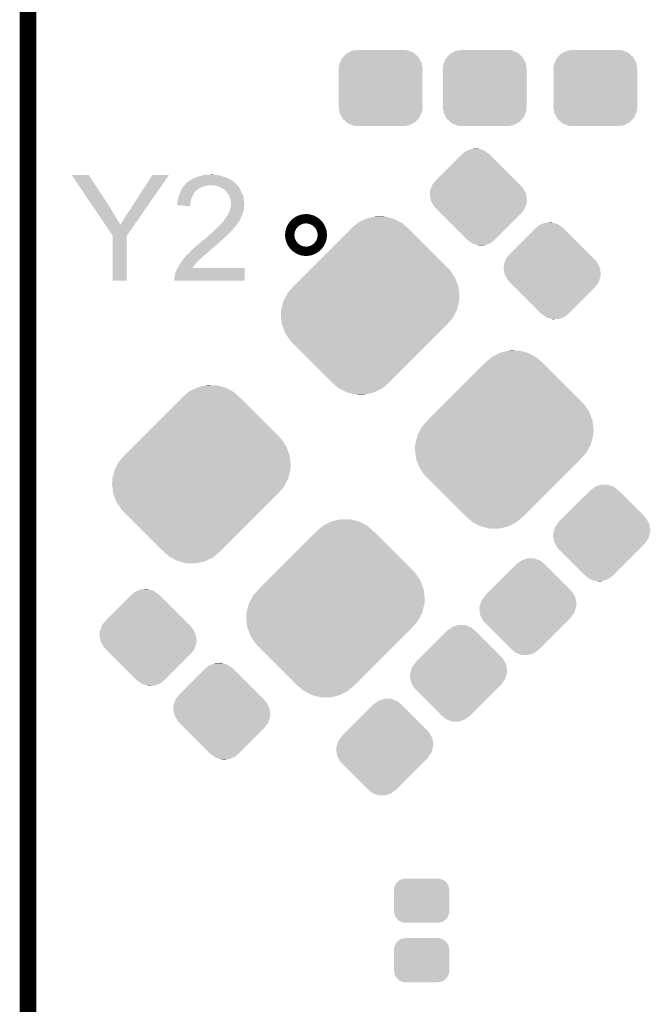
# Model space of a CAD drawing. Extents: x -1.3 to 24.2, y -3.9 to 56.
# Tile 39 of 54: x -1.3 to 4.5, y 27.3 to 36.4. Entities that reach past the tile are written whole.
import ezdxf

# ---------------------------------------------------------------- set-up
doc = ezdxf.new("R2010")
doc.units = 0
doc.layers.get('0').update_dxf_attribs({"linetype": 'CONTINUOUS'})
for name, color, linetype in [('ETH_WIZ_3_CLICK_V102_GKO', 9, 'CONTINUOUS'), ('ETH_WIZ_3_CLICK_V102_GTO', 11, 'CONTINUOUS'), ('ETH_WIZ_3_CLICK_V102_GTS', 8, 'CONTINUOUS')]:
    doc.layers.add(name, color=color, linetype=linetype)

# ---------------------------------------------------------------- blocks, each defined once
blk = doc.blocks.new('CUSTOM_84')
for points in [[(-0.360486, 0.26887), (-0.34504, 0.286174), (0.357822, 0.26887), (0.348152, 0.286174)], [(-0.34504, 0.286174), (-0.320744, 0.31339), (0.348152, 0.286174), (0.317222, 0.31339)], [(-0.320744, 0.31339), (-0.298526, 0.325596), (0.317222, 0.31339), (0.30335, 0.325596)], [(-0.298526, 0.325596), (-0.268438, 0.342124), (0.30335, 0.325596), (0.2622, 0.342124)], [(-0.268438, 0.342124), (-0.233628, 0.347838), (0.2622, 0.342124), (0.247972, 0.347838)], [(-0.233628, 0.347838), (-0.20955, 0.35179), (0.247972, 0.347838), (0.20955, 0.35179)], [(-0.38735, 0.17526), (-0.383124, 0.213652), (0.38735, 0.17526), (0.380766, 0.213652)], [(-0.383124, 0.213652), (-0.37475, 0.234078), (0.380766, 0.213652), (0.377262, 0.234078)], [(-0.37475, 0.234078), (-0.360486, 0.26887), (0.377262, 0.234078), (0.357822, 0.26887)], [(-0.38608, 0.154124), (-0.38735, 0.17526), (0.38608, 0.154124), (0.38735, 0.17526)], [(-0.38608, -0.154124), (-0.38608, 0.154124), (0.38608, -0.154124), (0.38608, 0.154124)], [(-0.38735, -0.17526), (-0.38608, -0.154124), (0.38735, -0.17526), (0.38608, -0.154124)], [(-0.380764, -0.213652), (-0.38735, -0.17526), (0.383124, -0.213652), (0.38735, -0.17526)], [(-0.377262, -0.234078), (-0.380764, -0.213652), (0.374748, -0.234078), (0.383124, -0.213652)], [(-0.35782, -0.26887), (-0.377262, -0.234078), (0.360486, -0.26887), (0.374748, -0.234078)], [(-0.348152, -0.286174), (-0.35782, -0.26887), (0.345038, -0.286174), (0.360486, -0.26887)], [(-0.31722, -0.31339), (-0.348152, -0.286174), (0.320744, -0.31339), (0.345038, -0.286174)], [(-0.30335, -0.325596), (-0.31722, -0.31339), (0.298524, -0.325596), (0.320744, -0.31339)], [(-0.262198, -0.342124), (-0.30335, -0.325596), (0.268438, -0.342124), (0.298524, -0.325596)], [(-0.247972, -0.347838), (-0.262198, -0.342124), (0.233626, -0.347838), (0.268438, -0.342124)], [(-0.20955, -0.35179), (-0.247972, -0.347838), (0.20955, -0.35179), (0.233626, -0.347838)]]:
    blk.add_solid(points)
blk = doc.blocks.new('CUSTOM_86')
for points in [[(-0.211908, 0.1811), (-0.194754, 0.194408), (0.21605, 0.1811), (0.189114, 0.194408)], [(-0.194754, 0.194408), (-0.163144, 0.201476), (0.189114, 0.194408), (0.174806, 0.201476)], [(-0.163144, 0.201476), (-0.14986, 0.204446), (0.174806, 0.201476), (0.15006, 0.204446)], [(-0.14986, 0.204446), (-0.14986, 0.20447), (0.15006, 0.204446), (0.14986, 0.20447)], [(-0.25527, 0.10033), (-0.251974, 0.125214), (0.25527, 0.10033), (0.24939, 0.125214)], [(-0.25527, 0.09906), (-0.25527, 0.10033), (0.25527, 0.09906), (0.25527, 0.10033)], [(-0.25527, -0.09906), (-0.25527, 0.09906), (0.25527, -0.09906), (0.25527, 0.09906)], [(-0.251974, 0.125214), (-0.24185, 0.145098), (0.24939, 0.125214), (0.24469, 0.145098)], [(-0.24185, 0.145098), (-0.2311, 0.166208), (0.24469, 0.145098), (0.227898, 0.166208)], [(-0.2311, 0.166208), (-0.211908, 0.1811), (0.227898, 0.166208), (0.21605, 0.1811)], [(-0.25527, -0.10033), (-0.25527, -0.09906), (0.25527, -0.10033), (0.25527, -0.09906)], [(-0.249376, -0.12524), (-0.25527, -0.10033), (0.251972, -0.12524), (0.25527, -0.10033)], [(-0.244678, -0.145096), (-0.249376, -0.12524), (0.24186, -0.145096), (0.251972, -0.12524)], [(-0.227854, -0.166234), (-0.244678, -0.145096), (0.231098, -0.166234), (0.24186, -0.145096)], [(-0.216032, -0.18109), (-0.227854, -0.166234), (0.21195, -0.18109), (0.231098, -0.166234)], [(-0.189004, -0.194434), (-0.216032, -0.18109), (0.194752, -0.194434), (0.21195, -0.18109)], [(-0.174782, -0.201456), (-0.189004, -0.194434), (0.16334, -0.201456), (0.194752, -0.194434)], [(-0.14986, -0.204446), (-0.174782, -0.201456), (0.149966, -0.204446), (0.16334, -0.201456)], [(-0.14986, -0.20447), (-0.14986, -0.204446), (0.14986, -0.20447), (0.149966, -0.204446)]]:
    blk.add_solid(points)
blk = doc.blocks.new('CUSTOM_171')
for points in [[(-0.032246, 0.803504), (0.045622, 0.820974), (0.205382, 0.803504), (0.13748, 0.820974)], [(0.045622, 0.820974), (0.051578, 0.82231), (0.13748, 0.820974), (0.051578, 0.82231)], [(-0.175428, 0.710704), (-0.116948, 0.759284), (0.351474, 0.710704), (0.296562, 0.759284)], [(-0.116948, 0.759284), (-0.109344, 0.7656), (0.296562, 0.759284), (0.284666, 0.7656)], [(-0.109344, 0.7656), (-0.040252, 0.799568), (0.284666, 0.7656), (0.22068, 0.799568)], [(-0.040252, 0.799568), (-0.032246, 0.803504), (0.22068, 0.799568), (0.205382, 0.803504)], [(-0.526454, 0.358998), (-0.183242, 0.70221), (0.704266, 0.358998), (0.361054, 0.70221)], [(-0.183242, 0.70221), (-0.183106, 0.702358), (0.361054, 0.70221), (0.360906, 0.702358)], [(-0.183106, 0.702358), (-0.175428, 0.710704), (0.360906, 0.702358), (0.351474, 0.710704)], [(-0.63069, 0.254762), (-0.55936, 0.326092), (0.784202, 0.254762), (0.73632, 0.326092)], [(-0.55936, 0.326092), (-0.526454, 0.358998), (0.73632, 0.326092), (0.704266, 0.358998)], [(-0.710214, 0.174206), (-0.702226, 0.183226), (0.814058, 0.174206), (0.810716, 0.183226)], [(-0.702226, 0.183226), (-0.63069, 0.254762), (0.810716, 0.183226), (0.784202, 0.254762)], [(-0.775134, 0.0889), (-0.759182, 0.11891), (0.82423, 0.0889), (0.820652, 0.11891)], [(-0.759182, 0.11891), (-0.710214, 0.174206), (0.820652, 0.11891), (0.814058, 0.174206)], [(-0.820952, -0.040138), (-0.800256, 0.040138), (0.800254, -0.040138), (0.820952, 0.040138)], [(-0.800256, 0.040138), (-0.799504, 0.04305), (0.820952, 0.040138), (0.821146, 0.04305)], [(-0.799504, 0.04305), (-0.775134, 0.0889), (0.821146, 0.04305), (0.82423, 0.0889)], [(-0.82423, -0.0889), (-0.821148, -0.04305), (0.775132, -0.0889), (0.799504, -0.04305)], [(-0.820666, -0.11891), (-0.82423, -0.0889), (0.759182, -0.11891), (0.775132, -0.0889)], [(-0.821148, -0.04305), (-0.820952, -0.040138), (0.799504, -0.04305), (0.800254, -0.040138)], [(-0.814104, -0.17421), (-0.820666, -0.11891), (0.71021, -0.17421), (0.759182, -0.11891)], [(-0.810768, -0.183226), (-0.814104, -0.17421), (0.702226, -0.183226), (0.71021, -0.17421)], [(-0.784294, -0.254784), (-0.810768, -0.183226), (0.630668, -0.254784), (0.702226, -0.183226)], [(-0.736452, -0.32614), (-0.784294, -0.254784), (0.559312, -0.32614), (0.630668, -0.254784)], [(-0.70232, -0.360944), (-0.736452, -0.32614), (0.524508, -0.360944), (0.559312, -0.32614)], [(-0.361018, -0.702246), (-0.70232, -0.360944), (0.183206, -0.702246), (0.524508, -0.360944)], [(-0.360944, -0.70232), (-0.361018, -0.702246), (0.183136, -0.70232), (0.183206, -0.702246)], [(-0.351426, -0.710742), (-0.360944, -0.70232), (0.17539, -0.710742), (0.183136, -0.70232)], [(-0.296608, -0.759254), (-0.351426, -0.710742), (0.116974, -0.759254), (0.17539, -0.710742)], [(-0.284602, -0.76563), (-0.296608, -0.759254), (0.109298, -0.76563), (0.116974, -0.759254)], [(-0.220732, -0.79955), (-0.284602, -0.76563), (0.040278, -0.79955), (0.109298, -0.76563)], [(-0.205302, -0.803522), (-0.220732, -0.79955), (0.032196, -0.803522), (0.040278, -0.79955)], [(-0.137534, -0.820968), (-0.205302, -0.803522), (-0.04562, -0.820968), (0.032196, -0.803522)], [(-0.051632, -0.822316), (-0.137534, -0.820968), (-0.051632, -0.822316), (-0.04562, -0.820968)]]:
    blk.add_solid(points)
blk = doc.blocks.new('CUSTOM_173')
for points in [[(-0.386012, 0.159988), (-0.159988, 0.386012), (0.33752, 0.159988), (0.111496, 0.386012)], [(-0.159988, 0.386012), (-0.148352, 0.396186), (0.111496, 0.386012), (0.101322, 0.396186)], [(-0.148352, 0.396186), (-0.120664, 0.420392), (0.099838, 0.396186), (0.06585, 0.420392)], [(-0.120664, 0.420392), (-0.09605, 0.430804), (0.06585, 0.420392), (0.051228, 0.430804)], [(-0.09605, 0.430804), (-0.065702, 0.44364), (0.051228, 0.430804), (0.006452, 0.44364)], [(-0.065702, 0.44364), (-0.006136, 0.447248), (0.006452, 0.44364), (-0.006136, 0.447248)], [(0.099838, 0.396186), (0.10058, 0.396928), (0.101322, 0.396186), (0.10058, 0.396928)], [(-0.435058, 0.085514), (-0.429706, 0.09984), (0.409112, 0.085514), (0.396188, 0.09984)], [(-0.429706, 0.09984), (-0.42943, 0.10058), (0.396188, 0.09984), (0.396928, 0.10058)], [(-0.42943, 0.10058), (-0.424328, 0.114236), (0.396928, 0.10058), (0.383272, 0.114236)], [(-0.424328, 0.114236), (-0.386012, 0.159988), (0.383272, 0.114236), (0.33752, 0.159988)], [(-0.44831, 0.0254), (-0.447556, 0.033418), (0.439598, 0.0254), (0.438222, 0.033418)], [(-0.439596, -0.0254), (-0.44831, 0.0254), (0.44831, -0.0254), (0.439598, 0.0254)], [(-0.447556, 0.033418), (-0.44521, 0.058332), (0.438222, 0.033418), (0.424302, 0.058332)], [(-0.44521, 0.058332), (-0.435058, 0.085514), (0.424302, 0.058332), (0.409112, 0.085514)], [(-0.438222, -0.033416), (-0.439596, -0.0254), (0.447556, -0.033416), (0.44831, -0.0254)], [(-0.424336, -0.058266), (-0.438222, -0.033416), (0.445222, -0.058266), (0.447556, -0.033416)], [(-0.409114, -0.085512), (-0.424336, -0.058266), (0.435054, -0.085512), (0.445222, -0.058266)], [(-0.396188, -0.09984), (-0.409114, -0.085512), (0.429706, -0.09984), (0.435054, -0.085512)], [(-0.396928, -0.10058), (-0.396188, -0.09984), (0.42943, -0.10058), (0.429706, -0.09984)], [(-0.383332, -0.114176), (-0.396928, -0.10058), (0.424358, -0.114176), (0.42943, -0.10058)], [(-0.337566, -0.159942), (-0.383332, -0.114176), (0.386058, -0.159942), (0.424358, -0.114176)], [(-0.111486, -0.386022), (-0.337566, -0.159942), (0.159978, -0.386022), (0.386058, -0.159942)], [(-0.10132, -0.396188), (-0.111486, -0.386022), (0.14835, -0.396188), (0.159978, -0.386022)], [(-0.10058, -0.396928), (-0.10132, -0.396188), (-0.10058, -0.396928), (-0.09984, -0.396188)], [(-0.065846, -0.420396), (-0.09984, -0.396188), (0.120662, -0.420396), (0.14835, -0.396188)], [(-0.05123, -0.430806), (-0.065846, -0.420396), (0.096052, -0.430806), (0.120662, -0.420396)], [(-0.006444, -0.443646), (-0.05123, -0.430806), (0.0657, -0.443646), (0.096052, -0.430806)], [(0.006132, -0.447252), (-0.006444, -0.443646), (0.006132, -0.447252), (0.0657, -0.443646)]]:
    blk.add_solid(points)
blk = doc.blocks.new('CUSTOM_176')
for points in [[(-0.337542, 0.159966), (-0.111486, 0.386022), (0.386034, 0.159966), (0.159978, 0.386022)], [(-0.111486, 0.386022), (-0.10132, 0.396188), (0.159978, 0.386022), (0.147838, 0.396188)], [(-0.10132, 0.396188), (-0.10058, 0.396928), (-0.09984, 0.396188), (-0.10058, 0.396928)], [(-0.09984, 0.396188), (-0.062056, 0.424334), (0.147838, 0.396188), (0.114222, 0.424334)], [(-0.062056, 0.424334), (-0.057958, 0.427386), (0.114222, 0.424334), (0.10605, 0.427386)], [(-0.057958, 0.427386), (-0.00452, 0.44521), (0.10605, 0.427386), (0.058318, 0.44521)], [(-0.00452, 0.44521), (-0.001348, 0.446268), (0.058318, 0.44521), (-0.001348, 0.446268)], [(-0.40732, 0.084216), (-0.39619, 0.099842), (0.43822, 0.084216), (0.42949, 0.099842)], [(-0.396928, 0.10058), (-0.361196, 0.136312), (0.429078, 0.10058), (0.409112, 0.136312)], [(-0.39619, 0.099842), (-0.396928, 0.10058), (0.42949, 0.099842), (0.429078, 0.10058)], [(-0.361196, 0.136312), (-0.337542, 0.159966), (0.409112, 0.136312), (0.386034, 0.159966)], [(-0.447254, -0.00613), (-0.44374, 0.006132), (0.443738, -0.00613), (0.447254, 0.006132)], [(-0.44374, 0.006132), (-0.438216, 0.0254), (0.447254, 0.006132), (0.44831, 0.0254)], [(-0.438216, 0.0254), (-0.430808, 0.051232), (0.44831, 0.0254), (0.44388, 0.051232)], [(-0.430808, 0.051232), (-0.40732, 0.084216), (0.44388, 0.051232), (0.43822, 0.084216)], [(-0.44831, -0.0254), (-0.447254, -0.00613), (0.438212, -0.0254), (0.443738, -0.00613)], [(-0.443878, -0.05123), (-0.44831, -0.0254), (0.430808, -0.05123), (0.438212, -0.0254)], [(-0.438222, -0.084216), (-0.443878, -0.05123), (0.407314, -0.084216), (0.430808, -0.05123)], [(-0.429492, -0.09984), (-0.438222, -0.084216), (0.396188, -0.09984), (0.407314, -0.084216)], [(-0.429078, -0.10058), (-0.429492, -0.09984), (0.396928, -0.10058), (0.396188, -0.09984)], [(-0.409114, -0.136312), (-0.429078, -0.10058), (0.361196, -0.136312), (0.396928, -0.10058)], [(-0.386012, -0.159988), (-0.409114, -0.136312), (0.33752, -0.159988), (0.361196, -0.136312)], [(-0.159988, -0.386012), (-0.386012, -0.159988), (0.111496, -0.386012), (0.33752, -0.159988)], [(-0.147838, -0.396186), (-0.159988, -0.386012), (0.101322, -0.396186), (0.111496, -0.386012)], [(-0.114234, -0.424326), (-0.147838, -0.396186), (0.062064, -0.424326), (0.099838, -0.396186)], [(-0.106024, -0.427392), (-0.114234, -0.424326), (0.05795, -0.427392), (0.062064, -0.424326)], [(-0.05833, -0.445208), (-0.106024, -0.427392), (0.00452, -0.445208), (0.05795, -0.427392)], [(0.001336, -0.44627), (-0.05833, -0.445208), (0.001336, -0.44627), (0.00452, -0.445208)], [(0.10058, -0.396928), (0.099838, -0.396186), (0.10058, -0.396928), (0.101322, -0.396186)]]:
    blk.add_solid(points)

msp = doc.modelspace()

# ---------------------------------------------------------------- linework, layer by layer
at = {"layer": 'ETH_WIZ_3_CLICK_V102_GKO', "const_width": 0.1524}
msp.add_lwpolyline([(-1.27, -3.81), (-1.27, 53.594)], dxfattribs=at)
at = {"layer": 'ETH_WIZ_3_CLICK_V102_GTO', "const_width": 0.29972}
msp.add_lwpolyline([(1.25222, 34.40684, 1), (1.33858, 34.40684, 1)], format="xyb", close=True, dxfattribs=at)
at = {"layer": 'ETH_WIZ_3_CLICK_V102_GTO'}
for points in [[(-0.866096, 34.96055), (-0.866098, 34.960552), (-0.708658, 34.96055), (-0.866098, 34.960552)], [(-0.667472, 34.665918), (-0.866096, 34.96055), (-0.51562, 34.665918), (-0.708658, 34.96055)], [(-0.30734, 34.67354), (-0.121936, 34.96052), (-0.168226, 34.67354), (0.030454, 34.96052)], [(-0.121936, 34.96052), (-0.12191, 34.96056), (0.030454, 34.96052), (-0.12191, 34.96056)], [(0.1905, 34.88436), (0.193042, 34.886902), (0.645164, 34.88436), (0.642618, 34.886902)], [(0.193042, 34.886902), (0.198124, 34.891982), (0.642618, 34.886902), (0.636522, 34.891982)], [(0.198124, 34.891982), (0.2032, 34.894526), (0.636522, 34.891982), (0.633468, 34.894526)], [(0.2032, 34.894526), (0.205748, 34.899598), (0.633468, 34.894526), (0.627382, 34.899598)], [(0.205748, 34.899598), (0.21336, 34.902144), (0.627382, 34.899598), (0.624326, 34.902144)], [(0.21336, 34.902144), (0.220984, 34.909762), (0.624326, 34.902144), (0.615184, 34.909762)], [(0.220984, 34.909762), (0.226058, 34.9123), (0.615184, 34.909762), (0.612136, 34.9123)], [(0.226058, 34.9123), (0.231138, 34.91484), (0.612136, 34.9123), (0.607058, 34.91484)], [(0.231138, 34.91484), (0.243836, 34.92246), (0.607058, 34.91484), (0.59182, 34.92246)], [(0.243836, 34.92246), (0.25654, 34.92754), (0.59182, 34.92246), (0.579968, 34.92754)], [(0.25654, 34.92754), (0.27178, 34.93516), (0.579968, 34.92754), (0.562188, 34.93516)], [(0.27178, 34.93516), (0.28956, 34.942782), (0.562188, 34.93516), (0.544404, 34.942782)], [(0.28956, 34.942782), (0.298446, 34.94532), (0.544404, 34.942782), (0.538482, 34.94532)], [(0.298446, 34.94532), (0.30734, 34.94786), (0.538482, 34.94532), (0.528958, 34.94786)], [(0.30734, 34.94786), (0.33782, 34.95548), (0.528958, 34.94786), (0.50038, 34.95548)], [(0.33782, 34.95548), (0.34798, 34.95802), (0.50038, 34.95548), (0.485142, 34.95802)], [(0.34798, 34.95802), (0.370842, 34.9631), (0.485142, 34.95802), (0.454662, 34.9631)], [(0.39624, 34.9631), (0.421638, 34.96564), (0.444502, 34.9631), (0.434342, 34.96564)], [(0.131172, 34.792918), (0.13208, 34.795458), (0.26162, 34.792918), (0.263524, 34.795458)], [(0.13208, 34.795458), (0.135596, 34.80308), (0.263524, 34.795458), (0.26924, 34.80308)], [(0.135596, 34.80308), (0.139112, 34.810696), (0.26924, 34.80308), (0.274322, 34.810696)], [(0.139112, 34.810696), (0.140286, 34.813238), (0.274322, 34.810696), (0.279396, 34.813238)], [(0.140286, 34.813238), (0.14732, 34.828478), (0.279396, 34.813238), (0.296816, 34.828478)], [(0.14732, 34.828478), (0.148772, 34.83102), (0.296816, 34.828478), (0.299722, 34.83102)], [(0.148772, 34.83102), (0.15603, 34.84372), (0.299722, 34.83102), (0.32258, 34.84372)], [(0.15603, 34.84372), (0.15748, 34.846256), (0.32258, 34.84372), (0.328286, 34.846256)], [(0.15748, 34.846256), (0.16383, 34.853878), (0.328286, 34.846256), (0.345438, 34.853878)], [(0.16383, 34.853878), (0.168064, 34.85896), (0.345438, 34.853878), (0.368302, 34.85896)], [(0.168064, 34.85896), (0.172296, 34.86404), (0.368302, 34.85896), (0.386076, 34.86404)], [(0.172296, 34.86404), (0.174412, 34.866578), (0.403856, 34.86404), (0.408936, 34.866578)], [(0.174412, 34.866578), (0.174414, 34.86658), (0.408936, 34.866578), (0.419102, 34.86658)], [(0.174414, 34.86658), (0.182878, 34.876738), (0.6604, 34.86658), (0.650246, 34.876738)], [(0.182878, 34.876738), (0.18288, 34.87674), (0.650246, 34.876738), (0.650244, 34.87674)], [(0.18288, 34.87674), (0.190482, 34.884342), (0.650244, 34.87674), (0.647704, 34.884342)], [(0.190482, 34.884342), (0.1905, 34.88436), (0.647704, 34.884342), (0.645164, 34.88436)], [(0.447042, 34.86404), (0.419102, 34.86658), (0.66294, 34.86404), (0.6604, 34.86658)], [(0.447054, 34.864038), (0.447042, 34.86404), (0.66294, 34.864038), (0.66294, 34.86404)], [(0.47498, 34.85896), (0.447054, 34.864038), (0.666752, 34.85896), (0.66294, 34.864038)], [(0.49022, 34.85388), (0.47498, 34.85896), (0.670562, 34.85388), (0.666752, 34.85896)], [(0.497838, 34.85134), (0.49022, 34.85388), (0.673102, 34.85134), (0.670562, 34.85388)], [(0.506734, 34.846258), (0.497838, 34.85134), (0.678182, 34.846258), (0.673102, 34.85134)], [(0.515622, 34.84118), (0.506734, 34.846258), (0.68123, 34.84118), (0.678182, 34.846258)], [(0.530858, 34.83356), (0.515622, 34.84118), (0.6858, 34.83356), (0.68123, 34.84118)], [(0.530862, 34.833558), (0.530858, 34.83356), (0.6858, 34.833558), (0.6858, 34.83356)], [(0.54102, 34.82594), (0.530862, 34.833558), (0.689264, 34.82594), (0.6858, 34.833558)], [(0.548636, 34.820858), (0.54102, 34.82594), (0.691574, 34.820858), (0.689264, 34.82594)], [(0.551178, 34.815784), (0.548636, 34.820858), (0.69388, 34.815784), (0.691574, 34.820858)], [(0.561342, 34.80562), (0.551178, 34.815784), (0.6985, 34.80562), (0.69388, 34.815784)], [(0.568958, 34.798002), (0.561342, 34.80562), (0.702018, 34.798002), (0.6985, 34.80562)], [(0.58166, 34.777678), (0.568958, 34.798002), (0.7114, 34.777678), (0.702018, 34.798002)], [(0.10541, 34.701482), (0.10922, 34.71672), (0.2286, 34.701482), (0.23114, 34.71672)], [(0.10922, 34.71672), (0.111762, 34.72942), (0.23114, 34.71672), (0.233256, 34.72942)], [(0.111762, 34.72942), (0.112606, 34.731958), (0.233256, 34.72942), (0.23368, 34.731958)], [(0.112606, 34.731958), (0.11684, 34.74466), (0.23368, 34.731958), (0.23876, 34.74466)], [(0.11684, 34.74466), (0.118958, 34.75736), (0.23876, 34.74466), (0.24384, 34.75736)], [(0.118958, 34.75736), (0.119382, 34.7599), (0.24384, 34.75736), (0.24529, 34.7599)], [(0.119382, 34.7599), (0.124822, 34.775138), (0.24529, 34.7599), (0.254, 34.775138)], [(0.124822, 34.775138), (0.131172, 34.792918), (0.254, 34.775138), (0.26162, 34.792918)], [(0.5842, 34.7726), (0.58166, 34.777678), (0.713742, 34.7726), (0.7114, 34.777678)], [(0.59182, 34.757362), (0.5842, 34.7726), (0.718094, 34.757362), (0.713742, 34.7726)], [(0.592458, 34.754818), (0.59182, 34.757362), (0.71882, 34.754818), (0.718094, 34.757362)], [(0.596902, 34.73704), (0.592458, 34.754818), (0.721044, 34.73704), (0.71882, 34.754818)], [(0.601978, 34.721802), (0.596902, 34.73704), (0.722948, 34.721802), (0.721044, 34.73704)], [(0.60198, 34.709102), (0.601978, 34.721802), (0.724536, 34.709102), (0.722948, 34.721802)], [(0.60452, 34.698942), (0.60198, 34.709102), (0.725806, 34.698942), (0.724536, 34.709102)], [(-0.665756, 34.663374), (-0.667472, 34.665918), (-0.515614, 34.663374), (-0.51562, 34.665918)], [(-0.664046, 34.660836), (-0.665756, 34.663374), (-0.513078, 34.660836), (-0.515614, 34.663374)], [(-0.657198, 34.650678), (-0.664046, 34.660836), (-0.507998, 34.650678), (-0.513078, 34.660836)], [(-0.646926, 34.63544), (-0.657198, 34.650678), (-0.49784, 34.63544), (-0.507998, 34.650678)], [(-0.633226, 34.61512), (-0.646926, 34.63544), (-0.48514, 34.61512), (-0.49784, 34.63544)], [(-0.616104, 34.58972), (-0.633226, 34.61512), (-0.4699, 34.58972), (-0.48514, 34.61512)], [(-0.35306, 34.60496), (-0.3302, 34.63798), (-0.215704, 34.60496), (-0.192844, 34.63798)], [(-0.3302, 34.63798), (-0.30734, 34.67354), (-0.192844, 34.63798), (-0.168226, 34.67354)], [(0.10414, 34.696402), (0.10541, 34.701482), (0.228172, 34.696402), (0.2286, 34.701482)], [(0.10414, 34.683722), (0.10414, 34.696402), (0.227106, 34.683722), (0.228172, 34.696402)], [(0.226036, 34.671002), (0.10414, 34.683722), (0.226036, 34.671002), (0.227106, 34.683722)], [(0.57658, 34.597338), (0.58674, 34.620198), (0.707702, 34.597338), (0.716278, 34.620198)], [(0.58674, 34.620198), (0.586742, 34.6202), (0.716278, 34.620198), (0.716278, 34.6202)], [(0.586742, 34.6202), (0.592836, 34.64052), (0.716278, 34.6202), (0.72136, 34.64052)], [(0.592836, 34.64052), (0.59817, 34.6583), (0.72136, 34.64052), (0.7239, 34.6583)], [(0.59817, 34.6583), (0.60198, 34.671002), (0.7239, 34.6583), (0.7239, 34.671002)], [(0.60198, 34.671002), (0.602232, 34.673538), (0.7239, 34.671002), (0.7239, 34.673538)], [(0.602232, 34.673538), (0.603248, 34.683698), (0.7239, 34.673538), (0.72644, 34.683698)], [(0.603248, 34.683698), (0.604264, 34.693858), (0.72644, 34.683698), (0.72644, 34.693858)], [(0.604264, 34.693858), (0.60452, 34.696398), (0.72644, 34.693858), (0.726124, 34.696398)], [(0.60452, 34.696398), (0.60452, 34.698942), (0.726124, 34.696398), (0.725806, 34.698942)], [(-0.595556, 34.55924), (-0.616104, 34.58972), (-0.45212, 34.55924), (-0.4699, 34.58972)], [(-0.57672, 34.5313), (-0.595556, 34.55924), (-0.43434, 34.5313), (-0.45212, 34.55924)], [(-0.556232, 34.50091), (-0.57672, 34.5313), (-0.41656, 34.50091), (-0.43434, 34.5313)], [(-0.408938, 34.513522), (-0.398782, 34.528758), (-0.279008, 34.513522), (-0.26846, 34.528758)], [(-0.398782, 34.528758), (-0.38608, 34.55162), (-0.26846, 34.528758), (-0.252632, 34.55162)], [(-0.38608, 34.55162), (-0.37084, 34.57702), (-0.252632, 34.55162), (-0.235048, 34.57702)], [(-0.37084, 34.57702), (-0.35306, 34.60496), (-0.235048, 34.57702), (-0.215704, 34.60496)], [(0.520698, 34.52114), (0.525776, 34.526218), (0.667736, 34.52114), (0.670558, 34.526218)], [(0.525776, 34.526218), (0.53594, 34.53638), (0.670558, 34.526218), (0.679024, 34.53638)], [(0.53594, 34.53638), (0.539328, 34.541464), (0.679024, 34.53638), (0.68326, 34.541464)], [(0.539328, 34.541464), (0.5461, 34.551622), (0.68326, 34.541464), (0.68834, 34.551622)], [(0.5461, 34.551622), (0.546124, 34.55416), (0.68834, 34.551622), (0.689608, 34.55416)], [(0.546124, 34.55416), (0.548646, 34.554176), (0.689608, 34.55416), (0.689616, 34.554176)], [(0.548646, 34.554176), (0.549908, 34.5567), (0.689616, 34.554176), (0.69088, 34.5567)], [(0.549908, 34.5567), (0.553722, 34.564322), (0.69088, 34.5567), (0.693928, 34.564322)], [(0.553722, 34.564322), (0.557106, 34.5694), (0.693928, 34.564322), (0.69596, 34.5694)], [(0.557106, 34.5694), (0.562184, 34.577016), (0.69596, 34.5694), (0.6985, 34.577016)], [(0.562184, 34.577016), (0.56388, 34.57956), (0.6985, 34.577016), (0.701034, 34.57956)], [(0.56388, 34.579562), (0.57658, 34.597338), (0.701036, 34.579562), (0.707702, 34.597338)], [(0.56388, 34.57956), (0.56388, 34.579562), (0.701034, 34.57956), (0.701036, 34.579562)], [(-0.487684, 34.399226), (-0.556232, 34.50091), (-0.358136, 34.399226), (-0.287738, 34.50091)], [(-0.41656, 34.50091), (-0.416554, 34.503366), (-0.287738, 34.50091), (-0.286038, 34.503366)], [(-0.416554, 34.503366), (-0.411478, 34.508444), (-0.286038, 34.503366), (-0.282522, 34.508444)], [(-0.411478, 34.508444), (-0.408938, 34.513522), (-0.282522, 34.508444), (-0.279008, 34.513522)], [(0.424176, 34.424618), (0.447036, 34.447478), (0.589278, 34.424618), (0.612138, 34.447478)], [(0.447036, 34.447478), (0.454658, 34.4551), (0.612138, 34.447478), (0.61722, 34.4551)], [(0.454658, 34.4551), (0.457198, 34.45764), (0.61722, 34.4551), (0.61976, 34.45764)], [(0.457198, 34.45764), (0.482598, 34.48304), (0.61976, 34.45764), (0.64008, 34.48304)], [(0.482598, 34.48304), (0.48768, 34.48812), (0.64008, 34.48304), (0.644524, 34.48812)], [(0.48768, 34.48812), (0.505462, 34.50336), (0.644524, 34.48812), (0.657858, 34.50336)], [(0.505462, 34.503362), (0.520698, 34.52114), (0.65786, 34.503362), (0.667736, 34.52114)], [(0.505462, 34.50336), (0.505462, 34.503362), (0.657858, 34.50336), (0.65786, 34.503362)], [(-0.487682, 34.399218), (-0.487684, 34.399226), (-0.35814, 34.399218), (-0.358136, 34.399226)], [(-0.48768, 33.985224), (-0.487682, 34.399218), (-0.358164, 33.985224), (-0.35814, 34.399218)], [(0.306494, 34.32556), (0.330204, 34.34588), (0.482598, 34.32556), (0.502918, 34.34588)], [(0.330204, 34.34588), (0.33105, 34.345882), (0.502918, 34.34588), (0.50292, 34.345882)], [(0.33105, 34.345882), (0.332746, 34.345886), (0.50292, 34.345882), (0.502924, 34.345886)], [(0.332746, 34.345886), (0.345442, 34.35858), (0.502924, 34.345886), (0.517734, 34.35858)], [(0.345442, 34.35858), (0.3556, 34.3662), (0.517734, 34.35858), (0.526624, 34.3662)], [(0.3556, 34.3662), (0.3683, 34.37636), (0.526624, 34.3662), (0.53848, 34.37636)], [(0.3683, 34.37636), (0.383538, 34.389058), (0.53848, 34.37636), (0.551178, 34.389058)], [(0.383538, 34.389058), (0.383542, 34.389062), (0.551178, 34.389058), (0.551182, 34.389062)], [(0.383542, 34.389062), (0.396238, 34.401758), (0.551182, 34.389062), (0.566418, 34.401758)], [(0.396238, 34.401758), (0.398782, 34.4043), (0.566418, 34.401758), (0.56845, 34.4043)], [(0.398782, 34.4043), (0.412322, 34.414458), (0.56845, 34.4043), (0.576578, 34.414458)], [(0.412322, 34.414458), (0.4191, 34.419542), (0.576578, 34.414458), (0.582932, 34.419542)], [(0.4191, 34.419542), (0.424176, 34.424618), (0.582932, 34.419542), (0.589278, 34.424618)], [(0.2159, 34.2392), (0.231704, 34.25698), (0.381, 34.2392), (0.40132, 34.25698)], [(0.231704, 34.25698), (0.23622, 34.26206), (0.40132, 34.25698), (0.408092, 34.26206)], [(0.23622, 34.26206), (0.23876, 34.2646), (0.408092, 34.26206), (0.411478, 34.2646)], [(0.23876, 34.2646), (0.253998, 34.279838), (0.411478, 34.2646), (0.426718, 34.279838)], [(0.253998, 34.279838), (0.25908, 34.28492), (0.426718, 34.279838), (0.43434, 34.28492)], [(0.25908, 34.28492), (0.26162, 34.28746), (0.43434, 34.28492), (0.43688, 34.28746)], [(0.26162, 34.28746), (0.285634, 34.30778), (0.43688, 34.28746), (0.45974, 34.30778)], [(0.285634, 34.30778), (0.29464, 34.3154), (0.45974, 34.30778), (0.469536, 34.3154)], [(0.29464, 34.3154), (0.306494, 34.32556), (0.469536, 34.3154), (0.482598, 34.32556)], [(0.1397, 34.1503), (0.15494, 34.17316), (0.28448, 34.1503), (0.307338, 34.17316)], [(0.15494, 34.17316), (0.158498, 34.178242), (0.307338, 34.17316), (0.31242, 34.178242)], [(0.158498, 34.178242), (0.170946, 34.19602), (0.31242, 34.178242), (0.33274, 34.19602)], [(0.170946, 34.19602), (0.172726, 34.198562), (0.33274, 34.19602), (0.335282, 34.198562)], [(0.172726, 34.198562), (0.177798, 34.201104), (0.335282, 34.198562), (0.337824, 34.201104)], [(0.177798, 34.201104), (0.182882, 34.208722), (0.337824, 34.201104), (0.345442, 34.208722)], [(0.182882, 34.208722), (0.19304, 34.21888), (0.345442, 34.208722), (0.3556, 34.21888)], [(0.19304, 34.21888), (0.19558, 34.22142), (0.3556, 34.21888), (0.358774, 34.22142)], [(0.19558, 34.22142), (0.2159, 34.2392), (0.358774, 34.22142), (0.381, 34.2392)], [(0.088902, 34.053782), (0.093984, 34.06902), (0.72897, 34.053782), (0.728972, 34.06902)], [(0.093984, 34.06902), (0.09652, 34.071564), (0.728972, 34.06902), (0.728972, 34.071564)], [(0.09652, 34.071564), (0.09906, 34.07918), (0.728972, 34.071564), (0.728974, 34.07918)], [(0.09906, 34.07918), (0.10414, 34.091882), (0.728974, 34.07918), (0.728976, 34.091882)], [(0.10414, 34.091882), (0.10993, 34.102016), (0.728976, 34.091882), (0.72898, 34.102016)], [(0.10993, 34.102016), (0.109944, 34.10204), (0.72898, 34.102016), (0.246428, 34.10204)], [(0.109944, 34.10204), (0.1143, 34.10966), (0.246428, 34.10204), (0.252338, 34.10966)], [(0.1143, 34.10966), (0.121922, 34.1249), (0.252338, 34.10966), (0.26416, 34.1249)], [(0.121922, 34.1249), (0.124462, 34.129978), (0.26416, 34.1249), (0.267968, 34.129978)], [(0.124462, 34.129978), (0.135888, 34.145218), (0.267968, 34.129978), (0.2794, 34.145218)], [(0.135888, 34.145218), (0.1397, 34.1503), (0.2794, 34.145218), (0.28448, 34.1503)], [(-0.358164, 33.9852), (-0.48768, 33.985224), (-0.358164, 33.9852), (-0.358164, 33.985224)], [(0.08128, 34.013142), (0.08636, 34.03854), (0.72896, 34.013142), (0.728966, 34.03854)], [(0.08128, 33.985224), (0.08128, 34.013142), (0.728956, 33.985224), (0.72896, 34.013142)], [(0.728956, 33.9852), (0.08128, 33.985224), (0.728956, 33.9852), (0.728956, 33.985224)], [(0.08636, 34.03854), (0.088902, 34.053782), (0.728966, 34.03854), (0.72897, 34.053782)]]:
    msp.add_solid(points, dxfattribs=at)

# ---------------------------------------------------------------- block references
at = {"layer": 'ETH_WIZ_3_CLICK_V102_GTS'}
for name, p in [('CUSTOM_84', (1.98374, 35.7632)), ('CUSTOM_84', (2.94386, 35.7632)), ('CUSTOM_84', (3.96494, 35.7632)), ('CUSTOM_173', (2.88544, 34.75736)), ('CUSTOM_171', (1.88722, 33.7566)), ('CUSTOM_173', (3.56616, 34.07664)), ('CUSTOM_171', (3.1242, 32.51962)), ('CUSTOM_171', (0.3302, 32.19958)), ('CUSTOM_176', (4.02336, 31.65856)), ('CUSTOM_171', (1.56718, 30.9626)), ('CUSTOM_176', (3.34264, 30.97784)), ('CUSTOM_173', (-0.16256, 30.69336)), ('CUSTOM_176', (2.70256, 30.36316)), ('CUSTOM_173', (0.51816, 30.01264)), ('CUSTOM_176', (2.02184, 29.68244)), ('CUSTOM_86', (2.3622, 28.26512)), ('CUSTOM_86', (2.3622, 27.71648))]:
    msp.add_blockref(name, p, dxfattribs=at)

doc.saveas('drawing.dxf')
